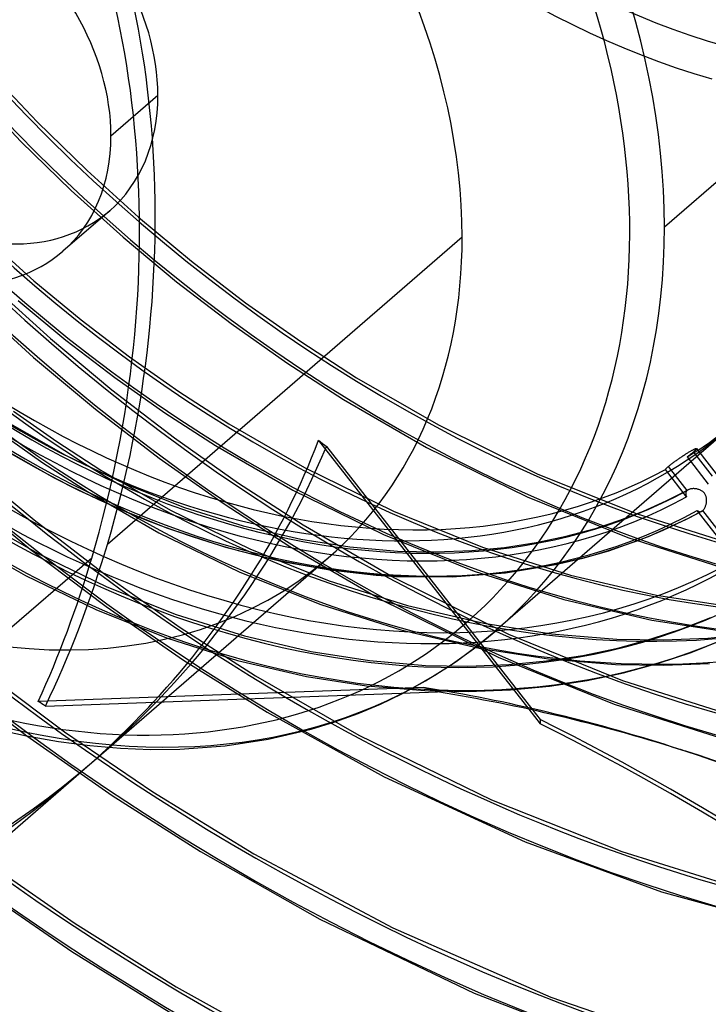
# Model space of a CAD drawing. Header units: millimetres. Extents: x -138 to 135, y -173 to 171.
# Tile 42 of 95: x 4 to 31, y -37 to 2. Entities that reach past the tile are written whole.
import ezdxf

# ---------------------------------------------------------------- set-up
doc = ezdxf.new("R2010")
doc.units = ezdxf.units.MM
doc.layers.add('MAIN-1', color=7, linetype='Continuous')

msp = doc.modelspace()

# ---------------------------------------------------------------- linework, layer by layer
at = {"layer": 'MAIN-1'}
for p, q in [((29.63, -5.84), (39.017, 2.29)), ((2.989, 0.302), (4.884, -1.7)), ((2.327, -0.456), (4.24, -2.472)), ((7.794, -2.25), (9.644, -0.648)), ((4.884, -1.7), (6.85, -3.621)), ((4.24, -2.472), (6.225, -4.405)), ((6.85, -3.621), (8.88, -5.453)), ((6.225, -4.405), (8.274, -6.251)), ((7.742, -5.201), (5.892, -6.804)), ((8.88, -5.453), (10.967, -7.191)), ((2.934, -6.33), (4.75, -7.962)), ((21.651, -6.25), (7.653, -18.372)), ((8.274, -6.251), (10.38, -8.002)), ((10.967, -7.191), (13.103, -8.831)), ((3.059, -8.119), (5.409, -10.246)), ((4.75, -7.962), (6.616, -9.51)), ((10.38, -8.002), (12.535, -9.655)), ((2.358, -8.832), (4.739, -10.989)), ((4.127, -8.745), (6.016, -10.31)), ((13.103, -8.831), (15.279, -10.367)), ((6.616, -9.51), (8.524, -10.97)), ((12.535, -9.655), (14.733, -11.204)), ((5.409, -10.246), (7.824, -12.264)), ((6.016, -10.31), (7.948, -11.788)), ((15.279, -10.367), (17.488, -11.794)), ((4.739, -10.989), (7.189, -13.036)), ((8.524, -10.97), (10.469, -12.34)), ((14.733, -11.204), (16.963, -12.645)), ((7.948, -11.788), (9.917, -13.174)), ((17.488, -11.794), (20.711, -13.655)), ((7.824, -12.264), (10.297, -14.166)), ((10.469, -12.34), (12.441, -13.614)), ((16.963, -12.645), (20.247, -14.542)), ((3.942, -13.107), (5.656, -14.312)), ((7.189, -13.036), (9.697, -14.966)), ((9.917, -13.174), (11.915, -14.465)), ((3.712, -13.539), (6.003, -14.847)), ((3.369, -13.927), (5.106, -15.147)), ((12.441, -13.614), (15.43, -15.337)), ((20.711, -13.655), (24.616, -15.578)), ((32.359, -13.647), (22.971, -21.777)), ((5.656, -14.312), (7.394, -15.434)), ((10.297, -14.166), (12.819, -15.947)), ((15.983, -14.262), (24.283, -24.872)), ((3.388, -14.513), (5.557, -15.742)), ((11.915, -14.465), (14.968, -16.224)), ((16.295, -14.499), (24.435, -24.905)), ((20.247, -14.542), (24.216, -16.494)), ((30.535, -14.766), (30.562, -14.75)), ((30.562, -14.75), (30.588, -14.734)), ((30.588, -14.734), (30.613, -14.719)), ((30.613, -14.719), (30.637, -14.705)), ((30.637, -14.705), (30.66, -14.691)), ((30.66, -14.691), (30.682, -14.678)), ((30.682, -14.678), (30.704, -14.666)), ((30.704, -14.666), (30.725, -14.654)), ((30.735, -14.757), (30.713, -14.775)), ((30.725, -14.654), (30.745, -14.644)), ((30.755, -14.739), (30.735, -14.757)), ((30.745, -14.644), (30.764, -14.633)), ((30.774, -14.723), (30.755, -14.739)), ((30.764, -14.633), (30.783, -14.624)), ((30.792, -14.707), (30.774, -14.723)), ((30.774, -14.723), (31.51, -15.671)), ((30.783, -14.624), (30.8, -14.615)), ((30.809, -14.692), (30.792, -14.707)), ((30.8, -14.615), (30.816, -14.607)), ((30.825, -14.677), (30.809, -14.692)), ((30.816, -14.607), (30.83, -14.6)), ((30.84, -14.664), (30.825, -14.677)), ((30.83, -14.6), (30.844, -14.595)), ((30.853, -14.651), (30.84, -14.664)), ((30.844, -14.595), (30.856, -14.59)), ((30.865, -14.639), (30.853, -14.651)), ((30.856, -14.59), (30.867, -14.586)), ((30.876, -14.628), (30.865, -14.639)), ((30.867, -14.586), (30.876, -14.583)), ((30.876, -14.583), (30.884, -14.581)), ((30.884, -14.618), (30.876, -14.628)), ((30.884, -14.581), (30.89, -14.58)), ((30.891, -14.609), (30.884, -14.618)), ((30.89, -14.58), (30.895, -14.58)), ((30.897, -14.601), (30.891, -14.609)), ((30.895, -14.58), (30.899, -14.581)), ((30.9, -14.595), (30.897, -14.601)), ((30.899, -14.581), (30.902, -14.582)), ((30.902, -14.59), (30.9, -14.595)), ((30.902, -14.582), (30.903, -14.585)), ((30.902, -14.582), (31.903, -15.872)), ((30.903, -14.585), (30.902, -14.59)), ((1.974, -15.071), (4.761, -17.4)), ((5.106, -15.147), (6.868, -16.284)), ((6.003, -14.847), (8.354, -15.981)), ((9.697, -14.966), (12.255, -16.773)), ((29.965, -15.152), (29.991, -15.132)), ((29.991, -15.132), (30.018, -15.112)), ((30.018, -15.112), (30.045, -15.092)), ((30.045, -15.092), (30.073, -15.072)), ((30.073, -15.072), (30.102, -15.052)), ((30.102, -15.052), (30.13, -15.032)), ((30.13, -15.032), (30.158, -15.012)), ((30.158, -15.012), (30.187, -14.993)), ((30.187, -14.993), (30.215, -14.973)), ((30.215, -14.973), (30.244, -14.954)), ((30.244, -14.954), (30.273, -14.934)), ((30.273, -14.934), (30.302, -14.915)), ((30.302, -14.915), (30.332, -14.895)), ((30.332, -14.895), (30.362, -14.876)), ((30.362, -14.876), (30.391, -14.856)), ((30.391, -14.856), (30.421, -14.837)), ((30.421, -14.837), (30.45, -14.819)), ((30.45, -14.819), (30.479, -14.801)), ((30.479, -14.801), (30.507, -14.783)), ((30.507, -14.783), (30.535, -14.766)), ((30.559, -14.897), (30.531, -14.919)), ((30.531, -14.919), (31.364, -15.992)), ((30.587, -14.875), (30.559, -14.897)), ((30.615, -14.854), (30.587, -14.875)), ((30.641, -14.833), (30.615, -14.854)), ((30.666, -14.813), (30.641, -14.833)), ((30.69, -14.793), (30.666, -14.813)), ((30.713, -14.775), (30.69, -14.793)), ((7.394, -15.434), (10.148, -17.018)), ((15.43, -15.337), (18.947, -17.063)), ((29.671, -15.415), (29.676, -15.407)), ((30.506, -16.492), (29.671, -15.415)), ((29.676, -15.407), (29.683, -15.398)), ((29.683, -15.398), (29.691, -15.387)), ((29.691, -15.387), (29.701, -15.376)), ((29.701, -15.376), (29.713, -15.364)), ((29.713, -15.364), (29.726, -15.351)), ((29.726, -15.351), (29.74, -15.337)), ((29.74, -15.337), (29.756, -15.322)), ((29.756, -15.322), (29.772, -15.307)), ((29.772, -15.307), (29.79, -15.292)), ((29.79, -15.292), (29.808, -15.276)), ((30.528, -16.243), (29.79, -15.292)), ((29.808, -15.276), (29.827, -15.26)), ((29.827, -15.26), (29.847, -15.244)), ((29.847, -15.244), (29.869, -15.226)), ((29.869, -15.226), (29.891, -15.209)), ((29.891, -15.209), (29.915, -15.19)), ((29.915, -15.19), (29.939, -15.171)), ((29.939, -15.171), (29.965, -15.152)), ((5.557, -15.742), (6.516, -16.23)), ((24.616, -15.578), (28.516, -17.151)), ((1.676, -16.137), (4.603, -18.552)), ((6.516, -16.23), (8.272, -17.036)), ((6.868, -16.284), (9.688, -17.907)), ((8.354, -15.981), (10.698, -16.911)), ((12.819, -15.947), (15.378, -17.602)), ((14.968, -16.224), (18.548, -17.98)), ((29.706, -16.655), (30.569, -16.215)), ((30.481, -16.31), (30.477, -16.322)), ((30.486, -16.297), (30.481, -16.31)), ((30.492, -16.286), (30.486, -16.297)), ((30.499, -16.274), (30.492, -16.286)), ((30.508, -16.263), (30.499, -16.274)), ((30.517, -16.253), (30.508, -16.263)), ((30.528, -16.243), (30.517, -16.253)), ((30.534, -16.238), (30.528, -16.243)), ((30.541, -16.233), (30.534, -16.238)), ((30.548, -16.228), (30.541, -16.233)), ((30.555, -16.223), (30.548, -16.228)), ((30.562, -16.219), (30.555, -16.223)), ((30.57, -16.214), (30.562, -16.219)), ((30.59, -16.205), (30.57, -16.214)), ((30.612, -16.196), (30.59, -16.205)), ((30.635, -16.188), (30.612, -16.196)), ((30.66, -16.182), (30.635, -16.188)), ((30.685, -16.177), (30.66, -16.182)), ((30.712, -16.173), (30.685, -16.177)), ((30.739, -16.171), (30.712, -16.173)), ((30.767, -16.169), (30.739, -16.171)), ((30.795, -16.169), (30.767, -16.169)), ((30.824, -16.171), (30.795, -16.169)), ((30.853, -16.173), (30.824, -16.171)), ((30.882, -16.177), (30.853, -16.173)), ((30.911, -16.182), (30.882, -16.177)), ((30.939, -16.189), (30.911, -16.182)), ((30.968, -16.196), (30.939, -16.189)), ((30.995, -16.205), (30.968, -16.196)), ((31.023, -16.215), (30.995, -16.205)), ((31.049, -16.226), (31.023, -16.215)), ((31.075, -16.239), (31.049, -16.226)), ((31.1, -16.254), (31.075, -16.239)), ((31.125, -16.27), (31.1, -16.254)), ((31.148, -16.287), (31.125, -16.27)), ((31.17, -16.306), (31.148, -16.287)), ((31.191, -16.326), (31.17, -16.306)), ((24.216, -16.494), (28.182, -18.094)), ((28.809, -17.056), (29.706, -16.655)), ((30.472, -16.348), (30.471, -16.362)), ((30.471, -16.362), (30.472, -16.375)), ((30.474, -16.335), (30.472, -16.348)), ((30.472, -16.375), (30.473, -16.389)), ((30.473, -16.389), (30.475, -16.403)), ((30.477, -16.322), (30.474, -16.335)), ((30.475, -16.403), (30.478, -16.418)), ((30.478, -16.418), (30.482, -16.432)), ((30.482, -16.432), (30.487, -16.447)), ((30.487, -16.447), (30.493, -16.462)), ((30.493, -16.462), (30.499, -16.477)), ((30.499, -16.477), (30.506, -16.492)), ((31.209, -16.348), (31.191, -16.326)), ((31.226, -16.371), (31.209, -16.348)), ((31.242, -16.396), (31.226, -16.371)), ((31.255, -16.422), (31.242, -16.396)), ((31.267, -16.448), (31.255, -16.422)), ((31.276, -16.476), (31.267, -16.448)), ((31.284, -16.504), (31.276, -16.476)), ((31.29, -16.532), (31.284, -16.504)), ((31.294, -16.561), (31.29, -16.532)), ((31.293, -16.707), (31.296, -16.678)), ((31.297, -16.59), (31.294, -16.561)), ((31.296, -16.678), (31.298, -16.649)), ((31.298, -16.619), (31.297, -16.59)), ((31.298, -16.649), (31.298, -16.619)), ((8.272, -17.036), (10.023, -17.731)), ((10.148, -17.018), (13.278, -18.548)), ((10.698, -16.911), (13.014, -17.638)), ((12.255, -16.773), (14.853, -18.453)), ((18.947, -17.063), (22.459, -18.476)), ((27.877, -17.417), (28.809, -17.056)), ((30.475, -17.392), (31.107, -17.06)), ((30.926, -17.033), (30.938, -17.042)), ((32.437, -18.98), (30.926, -17.033)), ((30.938, -17.042), (30.95, -17.05)), ((30.95, -17.05), (30.962, -17.057)), ((30.962, -17.057), (30.974, -17.063)), ((30.974, -17.063), (30.986, -17.068)), ((30.986, -17.068), (30.998, -17.073)), ((30.998, -17.073), (31.01, -17.076)), ((31.01, -17.076), (31.022, -17.078)), ((31.022, -17.078), (31.034, -17.079)), ((31.034, -17.079), (31.046, -17.079)), ((31.046, -17.079), (31.059, -17.077)), ((31.059, -17.077), (31.071, -17.075)), ((31.071, -17.075), (31.083, -17.071)), ((31.083, -17.071), (31.095, -17.066)), ((31.095, -17.066), (31.107, -17.06)), ((31.107, -17.06), (31.113, -17.057)), ((31.113, -17.057), (31.119, -17.053)), ((31.119, -17.053), (31.125, -17.049)), ((31.125, -17.049), (31.131, -17.045)), ((31.131, -17.045), (31.137, -17.04)), ((31.137, -17.04), (31.143, -17.035)), ((31.143, -17.035), (31.158, -17.021)), ((33.601, -20.203), (31.143, -17.035)), ((31.158, -17.021), (31.173, -17.005)), ((31.173, -17.005), (31.187, -16.987)), ((31.187, -16.987), (31.201, -16.968)), ((31.201, -16.968), (31.214, -16.947)), ((31.214, -16.947), (31.226, -16.924)), ((31.226, -16.924), (31.238, -16.9)), ((31.238, -16.9), (31.249, -16.875)), ((31.249, -16.875), (31.259, -16.849)), ((31.259, -16.849), (31.268, -16.822)), ((31.268, -16.822), (31.276, -16.794)), ((31.276, -16.794), (31.282, -16.766)), ((31.282, -16.766), (31.288, -16.737)), ((31.288, -16.737), (31.293, -16.707)), ((2.361, -17.262), (4.898, -18.716)), ((4.761, -17.4), (7.616, -19.593)), ((26.909, -17.736), (27.877, -17.417)), ((28.516, -17.151), (32.37, -18.375)), ((29.002, -18.058), (30.475, -17.392)), ((10.023, -17.731), (12.307, -18.478)), ((13.014, -17.638), (15.279, -18.165)), ((15.378, -17.602), (18.975, -19.683)), ((25.761, -18.048), (26.909, -17.736)), ((1.836, -18.113), (4.414, -19.592)), ((9.688, -17.907), (12.881, -19.466)), ((15.279, -18.165), (17.224, -18.47)), ((18.548, -17.98), (22.127, -19.419)), ((24.566, -18.299), (25.761, -18.048)), ((27.442, -18.618), (29.002, -18.058)), ((28.182, -18.094), (32.107, -19.34)), ((4.603, -18.552), (7.601, -20.82)), ((12.307, -18.478), (14.552, -19.038)), ((13.278, -18.548), (16.402, -19.801)), ((14.853, -18.453), (18.5, -20.563)), ((17.224, -18.47), (19.105, -18.633)), ((19.105, -18.633), (20.596, -18.665)), ((20.596, -18.665), (22.035, -18.611)), ((22.035, -18.611), (23.324, -18.488)), ((22.459, -18.476), (25.93, -19.576)), ((23.324, -18.488), (24.566, -18.299)), ((26.409, -18.916), (27.442, -18.618)), ((7.035, -18.907), (3.501, -21.968)), ((4.898, -18.716), (7.633, -20.044)), ((7.235, -26.807), (16.366, -18.898)), ((25.339, -19.167), (26.409, -18.916)), ((14.552, -19.038), (16.429, -19.373)), ((16.429, -19.373), (18.258, -19.579)), ((22.127, -19.419), (25.667, -20.541)), ((23.367, -19.491), (25.339, -19.167)), ((4.414, -19.592), (7.218, -20.953)), ((7.616, -19.593), (10.527, -21.642)), ((12.881, -19.466), (16.071, -20.744)), ((16.402, -19.801), (19.49, -20.777)), ((18.258, -19.579), (19.035, -19.63)), ((18.975, -19.683), (23.482, -21.91)), ((19.035, -19.63), (21.253, -19.652)), ((21.253, -19.652), (23.367, -19.491)), ((25.93, -19.576), (29.325, -20.37)), ((7.633, -20.044), (10.361, -21.131)), ((18.5, -20.563), (23.073, -22.822)), ((25.667, -20.541), (29.136, -21.352)), ((29.325, -20.37), (32.352, -20.838)), ((7.218, -20.953), (10.018, -22.071)), ((7.601, -20.82), (10.658, -22.93)), ((16.071, -20.744), (19.228, -21.742)), ((19.49, -20.777), (22.51, -21.482)), ((10.361, -21.131), (13.057, -21.98)), ((29.136, -21.352), (32.23, -21.831)), ((30.314, -21.701), (31.469, -21.246)), ((10.527, -21.642), (13.494, -23.549)), ((19.228, -21.742), (22.321, -22.464)), ((22.51, -21.482), (25.179, -21.897)), ((29.112, -22.1), (30.314, -21.701)), ((10.018, -22.071), (12.789, -22.944)), ((13.057, -21.98), (15.695, -22.595)), ((22.208, -22.403), (22.972, -21.777)), ((23.482, -21.91), (27.984, -23.732)), ((25.179, -21.897), (27.759, -22.106)), ((27.759, -22.106), (29.579, -22.135)), ((27.787, -22.459), (29.112, -22.1)), ((29.579, -22.135), (31.34, -22.066)), ((30.689, -22.628), (31.927, -22.138)), ((31.34, -22.066), (33.026, -21.905)), ((21.41, -22.987), (22.208, -22.403)), ((22.321, -22.464), (25.056, -22.889)), ((26.408, -22.75), (27.787, -22.459)), ((15.695, -22.595), (17.99, -22.953)), ((23.073, -22.822), (27.645, -24.672)), ((24.975, -22.968), (26.408, -22.75)), ((25.056, -22.889), (27.705, -23.104)), ((29.401, -23.057), (30.689, -22.628)), ((2.533, -23.198), (5.959, -25.76)), ((10.658, -22.93), (13.958, -24.994)), ((12.789, -22.944), (15.506, -23.577)), ((17.99, -22.953), (20.21, -23.14)), ((20.21, -23.14), (21.876, -23.171)), ((20.577, -23.531), (21.41, -22.987)), ((21.876, -23.171), (23.487, -23.11)), ((23.487, -23.11), (24.975, -22.968)), ((27.705, -23.104), (29.585, -23.135)), ((28.021, -23.432), (29.401, -23.057)), ((29.585, -23.135), (31.407, -23.063)), ((1.177, -23.4), (4.475, -25.922)), ((13.494, -23.549), (17.57, -25.889)), ((15.506, -23.577), (17.879, -23.947)), ((19.707, -24.033), (20.577, -23.531)), ((26.587, -23.734), (28.021, -23.432)), ((20.122, -24.01), (4.926, -24.561)), ((17.879, -23.947), (20.178, -24.139)), ((19.272, -24.261), (19.707, -24.033)), ((20.684, -24.189), (20.122, -24.01)), ((23.555, -24.107), (25.098, -23.96)), ((25.098, -23.96), (26.587, -23.734)), ((27.984, -23.732), (32.435, -25.148)), ((5.204, -24.75), (20.684, -24.189)), ((18.423, -24.667), (19.272, -24.261)), ((20.178, -24.139), (21.893, -24.171)), ((21.893, -24.171), (23.555, -24.107)), ((17.544, -25.035), (18.423, -24.667)), ((27.645, -24.672), (32.169, -26.112)), ((13.958, -24.994), (18.578, -27.538)), ((16.633, -25.365), (17.544, -25.035)), ((24.283, -24.872), (24.732, -25.446)), ((24.435, -24.905), (24.725, -25.276)), ((3.182, -25.637), (4.46, -25.924)), ((15.69, -25.654), (16.633, -25.365)), ((24.725, -25.276), (24.732, -25.446)), ((4.46, -25.924), (5.719, -26.148)), ((4.475, -25.922), (7.839, -28.274)), ((5.959, -25.76), (9.449, -28.137)), ((14, -26.053), (15.69, -25.654)), ((17.57, -25.889), (22.804, -28.445)), ((5.719, -26.148), (6.955, -26.309)), ((6.955, -26.309), (8.167, -26.411)), ((8.167, -26.411), (9.353, -26.455)), ((10.508, -26.443), (12.296, -26.312)), ((12.296, -26.312), (14, -26.053)), ((29.918, -26.351), (30.48, -26.531)), ((9.353, -26.455), (10.508, -26.443)), ((-1.784, -34.617), (6.617, -27.342)), ((18.578, -27.538), (24.142, -30.103)), ((7.839, -28.274), (11.32, -30.487)), ((9.449, -28.137), (13.43, -30.572)), ((22.804, -28.445), (27.954, -30.492)), ((24.142, -30.103), (29.523, -32.075)), ((11.32, -30.487), (16.033, -33.152)), ((13.43, -30.572), (18.919, -33.491)), ((27.954, -30.492), (33.043, -32.069)), ((2.625, -30.717), (6.385, -33.324)), ((2.383, -31.776), (6.246, -34.429)), ((29.523, -32.075), (34.855, -33.551)), ((6.385, -33.324), (10.368, -35.824)), ((16.033, -33.152), (22.128, -36.069)), ((18.919, -33.491), (25.153, -36.228)), ((6.246, -34.429), (10.472, -37.046)), ((10.368, -35.824), (15.73, -38.797)), ((22.128, -36.069), (28.036, -38.344)), ((25.153, -36.228), (31.217, -38.309))]:
    msp.add_line(p, q, dxfattribs=at)
for centre, major_axis, ratio, start_param, end_param in [((0, 0), (-68.084, 78.617), 0.75, -2.427868, 0.713724), ((-0.5, -0.433), (68.739, -79.373), 0.75, 0.713724, 3.418503), ((-2.5, -2.165), (-66.12, 76.349), 0.75, -2.427868, -0.857072), ((-2, -1.732), (-65.465, 75.593), 0.75, -2.427868, -0.857072), ((-26, -22.517), (-66.12, 76.349), 0.75, -3.141592, -0.857072), ((-26, -22.517), (65.465, -75.593), 0.75, 0, 2.284521), ((32, 27.713), (19.967, -23.056), 0.75, 2.284521, 5.426113), ((11.738, 10.165), (-23.568, 27.213), 0.75, -2.427868, -1.101052), ((31.5, 27.28), (20.622, -23.812), 0.75, -2.427868, -0.857072), ((-0.5, -0.433), (68.739, -79.373), 0.75, -2.427868, -0.27691), ((0, 0), (-68.084, 78.617), 0.75, 0.713724, 3.855317), ((11.738, 10.165), (-23.568, 27.213), 0.75, 0.713724, 3.141578), ((11.738, 10.165), (-20.622, 23.812), 0.75, 0.713724, 3.141578), ((2.35, 2.035), (20.622, -23.812), 0.75, 0.713724, 1.548958), ((1.85, 1.602), (-19.967, 23.056), 0.75, 2.284521, 4.695251), ((0, 0), (16.366, -18.898), 0.75, 0.713724, 1.628287), ((-11.809, -10.227), (-5.218, -30.198), 0.664338, 1.39549, 2.493656), ((-11.191, -9.692), (-5.218, -30.198), 0.664338, 1.39549, 2.463804), ((1.85, 1.602), (5.892, -6.803), 0.75, 0.713724, 3.141552), ((0, 0), (5.892, -6.803), 0.75, 0.713724, 3.141552), ((0, 0), (16.366, -18.898), 0.75, -2.427868, -0.000014), ((-18.4, -15.935), (-16.039, 18.52), 0.75, 2.716849, 5.426113), ((1.85, 1.602), (5.892, -6.803), 0.75, -2.427868, -0.000041), ((0, 0), (5.892, -6.803), 0.75, -2.427868, -0.000041), ((31.625, 27.388), (34.5, -39.837), 0.75, -1.589756, -0.124387), ((31.625, 27.388), (-35.155, 40.593), 0.75, 1.555018, 3.014024), ((1.85, 1.602), (5.892, -6.803), 0.75, -0.000041, 0.713724), ((25.225, 21.845), (31.227, -36.058), 0.75, -1.584371, -0.129773), ((31.625, 27.388), (39.607, -45.734), 0.75, -1.592863, -0.121281), ((31.625, 27.388), (-40.261, 46.49), 0.75, 1.547922, 3.021119), ((25.225, 21.845), (-31.882, 36.814), 0.75, 1.558568, 3.010474), ((0, 0), (5.892, -6.803), 0.75, -0.000041, 0.713724), ((18.825, 16.303), (27.954, -32.278), 0.75, -1.577764, -0.13638), ((31.625, 27.388), (44.713, -51.63), 0.75, -1.598532, -0.747153), ((18.825, 16.303), (-28.608, 33.034), 0.75, 1.565508, 3.003534), ((31.625, 27.388), (-45.367, 52.386), 0.75, 1.542426, 3.026615), ((12.242, 10.602), (20.622, -23.812), 0.75, -1.550111, -0.164033), ((12.425, 10.76), (21.407, -24.719), 0.75, -1.550598, -0.163546), ((12.242, 10.602), (-21.511, 24.839), 0.75, 1.587654, 2.981387), ((2.35, 2.035), (20.622, -23.812), 0.75, -0.857072, 0.713724), ((12.242, 10.602), (21.958, -25.355), 0.75, -1.555747, -0.158397), ((12.425, 10.76), (-22.062, 25.475), 0.75, 1.588261, 2.98078), ((0, 0), (16.366, -18.898), 0.75, -0.000014, 0.713724), ((12.242, 10.602), (23.568, -27.213), 0.75, -1.561683, -0.152461), ((31.625, 27.388), (49.819, -57.526), 0.75, -1.603038, -0.606185), ((12.425, 10.76), (24.68, -28.499), 0.75, -1.56281, -0.151334), ((31.625, 27.388), (-50.474, 58.282), 0.75, 1.538043, 3.030999), ((12.425, 10.76), (-25.335, 29.254), 0.75, 1.574278, 2.994764), ((31.625, 27.388), (54.925, -63.422), 0.75, -1.606706, -0.529705), ((31.625, 27.388), (-55.58, 64.178), 0.75, 1.534466, 3.034576), ((12.242, 10.602), (20.622, -23.812), 0.75, -0.122324, -0.021023), ((-11.809, -10.227), (26.938, 14.946), 0.802182, -1.183742, -0.759262), ((4.904, 4.247), (14.968, -20.107), 0.167119, -0.542895, -0.513044), ((-11.191, -9.692), (26.938, 14.946), 0.802182, -1.323439, -0.789113), ((31.625, 27.388), (60.032, -69.319), 0.75, -1.609749, -0.104395), ((31.625, 27.388), (-60.686, 70.075), 0.75, 1.531491, 3.037551), ((31.625, 27.388), (-65.793, 75.971), 0.75, 1.527645, 3.041396), ((31.625, 27.388), (65.138, -75.215), 0.75, -1.612315, -0.101829), ((-11.191, -9.692), (-5.218, -30.198), 0.664338, 1.166795, 1.39549), ((-11.809, -10.227), (-5.218, -30.198), 0.664338, 1.194033, 1.39549), ((-1.689, -125.432), (31.607, 99.081), 0.807621, 0.000005, 0.119872), ((-1.127, -125.612), (31.607, 99.081), 0.807621, 0.003507, 0.119872), ((-24.77, -21.452), (31.529, -5.448), 0.170728, 0.346176, 0.373414), ((-11.809, -10.227), (26.938, 14.946), 0.802182, -1.322105, -1.183742), ((-22.435, -116.678), (-103.904, -4.469), 0.985418, -2.533293, -2.083814), ((-22.428, -116.848), (103.904, 4.469), 0.985418, 0.608611, 1.057779), ((25.225, 21.845), (-69.066, 79.751), 0.75, 1.526281, 3.042761), ((-1.689, -125.432), (31.607, 99.081), 0.807621, -0.424619, 0.000005), ((-1.127, -125.612), (31.607, 99.081), 0.807621, 0.000005, 0.003507), ((-1.127, -125.612), (31.607, 99.081), 0.807621, -0.424619, 0.000005), ((-11.191, -9.692), (26.938, 14.946), 0.802182, -2.086123, -1.323439), ((-11.809, -10.227), (26.938, 14.946), 0.802182, -2.058884, -1.322105), ((18.825, 16.303), (-72.339, 83.53), 0.75, 1.524823, 3.044218)]:
    msp.add_ellipse(centre, major_axis=major_axis, ratio=ratio, start_param=start_param, end_param=end_param, dxfattribs=at)

doc.saveas('drawing.dxf')
